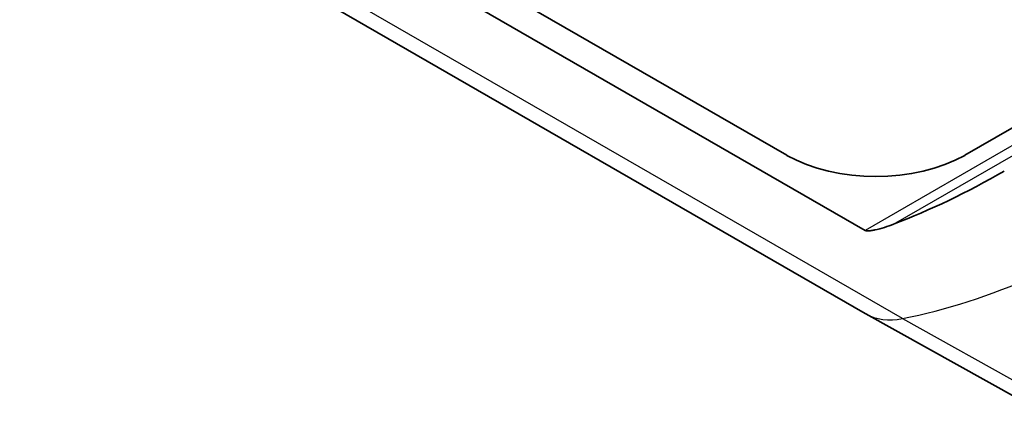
# Model space of a CAD drawing. Header units: millimetres. Extents: x 0 to 420, y 0 to 297.
# Tile 33 of 46: x 328 to 343, y 204 to 210. Entities that reach past the tile are written whole.
import ezdxf

# ---------------------------------------------------------------- set-up
doc = ezdxf.new("R2010")
doc.units = ezdxf.units.MM
doc.layers.add('Sichtbar (ISO)', color=7, linetype='Continuous', lineweight=35)
doc.layers.add('Sichtbar schmal (ISO)', color=7, linetype='Continuous', lineweight=25)

msp = doc.modelspace()

# ---------------------------------------------------------------- linework, layer by layer
at = {"layer": 'Sichtbar (ISO)'}
for p, q in [((341.253, 205.144), (274.078, 243.827)), ((364.757, 220.281), (342.836, 207.658)), ((341.253, 206.465), (328.674, 213.709)), ((340.008, 207.658), (330.815, 212.951)), ((343.691, 203.791), (341.263, 205.138))]:
    msp.add_line(p, q, dxfattribs=at)
for centre, major_axis, ratio, start_param, end_param in [((341.422, 208.472), (-2, 0), 0.575862, 0.785398, 2.356194), ((343.181, 220.156), (-7.369, -13.516), 0.592963, 0.607181, 0.769619), ((342.314, 206.986), (-1.061, -1.842), 0.578093, 0, 0.009275)]:
    msp.add_ellipse(centre, major_axis=major_axis, ratio=ratio, start_param=start_param, end_param=end_param, dxfattribs=at)
msp.add_open_spline([(341.253, 206.465), (341.255, 206.464), (341.257, 206.463), (341.263, 206.461), (341.265, 206.461), (341.274, 206.459), (341.281, 206.459), (341.308, 206.458), (341.329, 206.46), (341.371, 206.466), (341.391, 206.47), (341.509, 206.494), (341.614, 206.529), (341.702, 206.563)], degree=3, knots=[0, 0, 0, 0, 0.0008731, 0.0008731, 0.00174619, 0.00174619, 0.00349239, 0.00349239, 0.01016376, 0.01016376, 0.01683514, 0.01683514, 0.05360039, 0.05360039, 0.05360039, 0.05360039], dxfattribs=at)
at = {"layer": 'Sichtbar schmal (ISO)'}
for p, q in [((341.846, 205.065), (274.671, 243.748)), ((366.898, 221.233), (341.253, 206.465)), ((341.702, 206.563), (366.591, 220.895)), ((341.846, 205.065), (344.262, 203.719))]:
    msp.add_line(p, q, dxfattribs=at)
for centre, major_axis, start_param, end_param in [((345.233, 218.974), (7.681, 13.338), 3.608556, 3.808015), ((342.314, 206.986), (-1.061, -1.842), 0.009275, 0.466964)]:
    msp.add_ellipse(centre, major_axis=major_axis, ratio=0.578093, start_param=start_param, end_param=end_param, dxfattribs=at)

doc.saveas('drawing.dxf')
